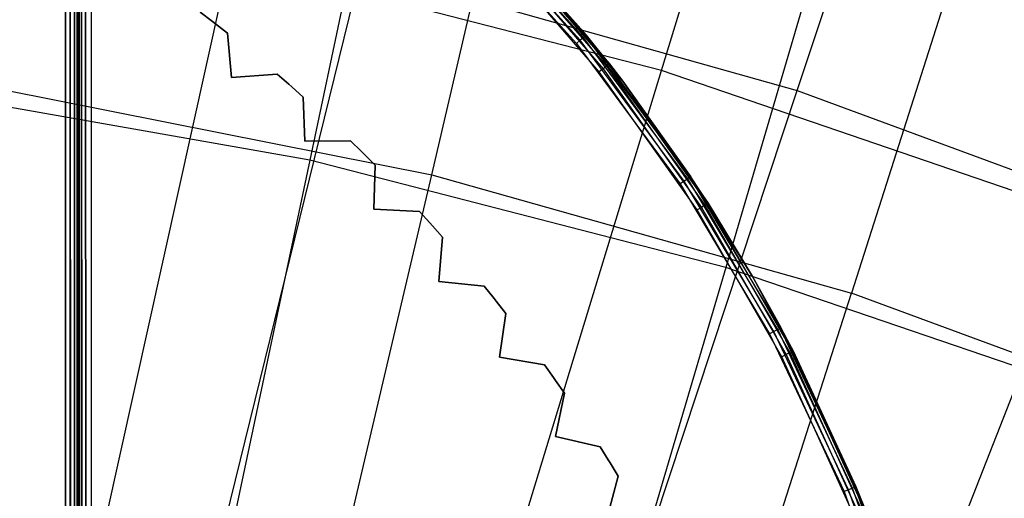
# Model space of a CAD drawing. Extents: x 0.05 to 6.09, y -3 to 3.03.
# Tile 100 of 124: x 3.36 to 3.66, y 1.57 to 1.71. Entities that reach past the tile are written whole.
import ezdxf

# ---------------------------------------------------------------- set-up
doc = ezdxf.new("R2010")
doc.units = 0
doc.header["$MEASUREMENT"] = 0
doc.layers.get('0').update_dxf_attribs({"color": 13, "linetype": 'CONTINUOUS'})

# ---------------------------------------------------------------- blocks, each defined once
blk = doc.blocks.new('PROFILE_SNOW_BALL_PLAFON_P')
at = {"color": 0}
for p, q in [((3.37562, -0.57605, 7.96267), (3.37562, 1.8359, 7.96267)), ((3.37562, -0.57605, 7.96267), (3.37562, 1.8359, 7.96267)), ((3.37704, -0.57657, 7.96237), (3.37562, 1.8359, 7.96267)), ((3.37704, -0.57657, 7.96237), (3.37562, 1.8359, 7.96267)), ((3.37704, -0.57657, 7.96237), (3.37713, 1.8359, 7.96237)), ((3.37704, -0.57657, 7.96237), (3.37713, 1.8359, 7.96237)), ((3.37823, -0.57702, 7.96152), (3.37713, 1.8359, 7.96237)), ((3.37823, -0.57702, 7.96152), (3.37713, 1.8359, 7.96237)), ((3.37823, -0.57702, 7.96152), (3.37841, 1.8359, 7.96152)), ((3.37823, -0.57702, 7.96152), (3.37841, 1.8359, 7.96152)), ((3.37926, -0.57605, 7.96024), (3.37841, 1.8359, 7.96152)), ((3.37926, -0.57605, 7.96024), (3.37841, 1.8359, 7.96152)), ((3.37926, -0.57605, 7.96024), (3.37926, 1.8359, 7.96024)), ((3.37926, -0.57605, 7.96024), (3.37926, 1.8359, 7.96024)), ((3.37956, 1.8359, 7.95874), (3.37956, -0.57605, 7.95874)), ((3.37956, 1.8359, 7.95874), (3.37956, -0.57605, 7.95874)), ((3.37956, -0.57605, 7.55519), (3.37956, 1.83589, 7.55512)), ((3.37956, -0.57605, 7.55519), (3.37956, 1.83589, 7.55512)), ((3.37986, 1.83555, 7.55367), (3.37956, -0.57605, 7.55519)), ((3.37986, 1.83555, 7.55367), (3.37956, -0.57605, 7.55519)), ((3.37986, 1.83555, 7.55367), (3.37974, -0.57585, 7.55401)), ((3.37986, 1.83555, 7.55367), (3.37974, -0.57585, 7.55401)), ((3.38025, -0.57528, 7.55297), (3.37986, 1.83555, 7.55367)), ((3.38025, -0.57528, 7.55297), (3.37986, 1.83555, 7.55367)), ((3.38025, -0.57528, 7.55297), (3.38054, 1.83479, 7.55259)), ((3.38025, -0.57528, 7.55297), (3.38054, 1.83479, 7.55259)), ((3.38105, -0.57438, 7.55211), (3.38054, 1.83479, 7.55259)), ((3.38105, -0.57438, 7.55211), (3.38054, 1.83479, 7.55259)), ((3.38214, -0.57312, 7.55149), (3.38054, 1.83479, 7.55259)), ((3.38214, -0.57312, 7.55149), (3.38054, 1.83479, 7.55259)), ((3.38214, -0.57312, 7.55149), (3.38179, 1.83337, 7.55164)), ((3.38214, -0.57312, 7.55149), (3.38179, 1.83337, 7.55164)), ((3.3835, -0.57156, 7.55126), (3.38179, 1.83337, 7.55164)), ((3.3835, -0.57156, 7.55126), (3.38179, 1.83337, 7.55164)), ((3.3835, 1.8314, 7.55126), (3.3835, -0.57156, 7.55126)), ((3.3835, 1.8314, 7.55126), (3.3835, -0.57156, 7.55126)), ((3.49621, 1.74436, 6.63931), (3.53198, 1.70468, 6.63931)), ((3.49621, 1.74436, 6.63931), (3.53198, 1.70468, 6.63931)), ((3.53315, 1.70563, 6.63961), (3.49728, 1.74543, 6.63961)), ((3.53315, 1.70563, 6.63961), (3.49728, 1.74543, 6.63961)), ((3.53414, 1.70644, 6.64046), (3.49818, 1.74633, 6.64046)), ((3.53414, 1.70644, 6.64046), (3.49818, 1.74633, 6.64046)), ((3.5348, 1.70698, 6.64174), (3.49879, 1.74693, 6.64174)), ((3.5348, 1.70698, 6.64174), (3.49879, 1.74693, 6.64174)), ((3.53503, 1.70717, 6.64325), (3.499, 1.74714, 6.64325)), ((3.53503, 1.70717, 6.64325), (3.499, 1.74714, 6.64325)), ((3.37926, 1.7422, 7.57637), (3.37926, 0.92238, 7.57637)), ((3.37926, 1.7422, 7.57637), (3.37926, 0.92238, 7.57637)), ((3.37926, 1.7422, 7.67808), (3.37926, 0.92238, 7.67808)), ((3.37926, 1.7422, 7.67808), (3.37926, 0.92238, 7.67808)), ((3.37956, 1.74371, 7.57486), (3.37956, 0.92087, 7.57486)), ((3.37956, 0.92087, 7.67959), (3.37956, 1.74371, 7.67959)), ((3.37956, 1.74371, 7.57486), (3.37956, 0.92087, 7.57486)), ((3.37956, 0.92087, 7.67959), (3.37956, 1.74371, 7.67959)), ((3.37562, 0.92481, 7.5788), (3.37562, 1.73977, 7.5788)), ((3.37562, 1.73977, 7.67565), (3.37562, 0.92481, 7.67565)), ((3.37562, 0.92481, 7.5788), (3.37562, 1.73977, 7.5788)), ((3.37562, 1.73977, 7.67565), (3.37562, 0.92481, 7.67565)), ((3.37713, 1.74007, 7.5785), (3.37713, 0.92451, 7.5785)), ((3.37713, 1.74007, 7.5785), (3.37713, 0.92451, 7.5785)), ((3.37713, 1.74007, 7.67595), (3.37713, 0.92451, 7.67595)), ((3.37713, 1.74007, 7.67595), (3.37713, 0.92451, 7.67595)), ((3.37841, 1.74093, 7.57765), (3.37841, 0.92366, 7.57765)), ((3.37841, 1.74093, 7.57765), (3.37841, 0.92366, 7.57765)), ((3.37841, 1.74093, 7.6768), (3.37841, 0.92366, 7.6768)), ((3.37841, 1.74093, 7.6768), (3.37841, 0.92366, 7.6768)), ((3.53895, 1.69596, 7.55126), (3.50509, 1.73521, 7.55126)), ((3.53895, 1.69596, 7.55126), (3.50509, 1.73521, 7.55126)), ((3.50619, 1.73625, 7.55096), (3.54014, 1.69689, 7.55096)), ((3.50619, 1.73625, 7.55096), (3.54014, 1.69689, 7.55096)), ((3.50711, 1.73713, 7.5501), (3.54114, 1.69768, 7.5501)), ((3.50711, 1.73713, 7.5501), (3.54114, 1.69768, 7.5501)), ((3.50773, 1.73772, 7.54882), (3.54182, 1.6982, 7.54882)), ((3.50773, 1.73772, 7.54882), (3.54182, 1.6982, 7.54882)), ((3.50795, 1.73792, 7.54732), (3.53503, 1.70717, 6.64325)), ((3.50795, 1.73792, 7.54732), (3.53503, 1.70717, 6.64325)), ((3.50795, 1.73792, 7.54732), (3.54205, 1.69839, 7.54732)), ((3.50795, 1.73792, 7.54732), (3.54205, 1.69839, 7.54732)), ((3.41689, 1.71426, 6.63931), (3.42063, 1.71139, 6.63931)), ((3.42063, 1.71139, 6.28498), (3.41689, 1.71426, 6.28498)), ((3.41689, 1.71426, 6.63931), (3.42063, 1.71139, 6.63931)), ((3.42063, 1.71139, 6.28498), (3.41689, 1.71426, 6.28498)), ((3.42063, 1.71139, 6.63931), (3.42063, 1.71139, 6.28498)), ((3.42153, 1.71069, 6.28498), (3.42063, 1.71139, 6.28498)), ((3.42063, 1.71139, 6.63931), (3.42063, 1.71139, 6.28498)), ((3.42063, 1.71139, 6.63931), (3.42153, 1.71069, 6.63931)), ((3.42063, 1.71139, 6.63931), (3.42153, 1.71069, 6.63931)), ((3.42153, 1.71069, 6.28498), (3.42063, 1.71139, 6.28498)), ((3.42153, 1.71069, 6.63931), (3.42153, 1.71069, 6.28498)), ((3.42153, 1.71069, 6.63931), (3.42153, 1.71069, 6.28498)), ((3.42153, 1.71069, 6.63931), (3.42525, 1.70777, 6.63931)), ((3.42525, 1.70777, 6.28498), (3.42153, 1.71069, 6.28498)), ((3.42153, 1.71069, 6.63931), (3.42525, 1.70777, 6.63931)), ((3.42525, 1.70777, 6.28498), (3.42153, 1.71069, 6.28498)), ((3.42525, 1.70777, 6.28498), (3.42525, 1.70777, 6.63931)), ((3.42525, 1.70777, 6.63931), (3.42649, 1.69428, 6.63931)), ((3.42649, 1.69428, 6.28498), (3.42525, 1.70777, 6.28498)), ((3.42525, 1.70777, 6.28498), (3.42525, 1.70777, 6.63931)), ((3.42525, 1.70777, 6.63931), (3.42649, 1.69428, 6.63931)), ((3.42649, 1.69428, 6.28498), (3.42525, 1.70777, 6.28498)), ((3.53315, 1.70563, 6.63961), (3.53198, 1.70468, 6.63931)), ((3.53315, 1.70563, 6.63961), (3.53198, 1.70468, 6.63931)), ((3.53414, 1.70644, 6.64046), (3.53315, 1.70563, 6.63961)), ((3.53414, 1.70644, 6.64046), (3.53315, 1.70563, 6.63961)), ((3.56496, 1.66253, 6.63961), (3.53315, 1.70563, 6.63961)), ((3.56496, 1.66253, 6.63961), (3.53315, 1.70563, 6.63961)), ((3.5348, 1.70698, 6.64174), (3.53414, 1.70644, 6.64046)), ((3.5348, 1.70698, 6.64174), (3.53414, 1.70644, 6.64046)), ((3.56603, 1.66323, 6.64046), (3.53414, 1.70644, 6.64046)), ((3.56603, 1.66323, 6.64046), (3.53414, 1.70644, 6.64046)), ((3.53503, 1.70717, 6.64325), (3.5348, 1.70698, 6.64174)), ((3.53503, 1.70717, 6.64325), (3.5348, 1.70698, 6.64174)), ((3.54615, 1.69309, 6.64325), (3.5348, 1.70698, 6.64174)), ((3.54615, 1.69309, 6.64325), (3.5348, 1.70698, 6.64174)), ((3.56674, 1.66371, 6.64174), (3.5348, 1.70698, 6.64174)), ((3.56674, 1.66371, 6.64174), (3.5348, 1.70698, 6.64174)), ((3.54205, 1.69839, 7.54732), (3.53503, 1.70717, 6.64325)), ((3.54205, 1.69839, 7.54732), (3.53503, 1.70717, 6.64325)), ((3.54615, 1.69309, 6.64325), (3.53503, 1.70717, 6.64325)), ((3.54615, 1.69309, 6.64325), (3.53503, 1.70717, 6.64325)), ((3.53198, 1.70468, 6.63931), (3.56371, 1.66169, 6.63931)), ((3.53198, 1.70468, 6.63931), (3.56371, 1.66169, 6.63931)), ((3.54014, 1.69689, 7.55096), (3.53895, 1.69596, 7.55126)), ((3.54014, 1.69689, 7.55096), (3.53895, 1.69596, 7.55126)), ((3.54114, 1.69768, 7.5501), (3.54014, 1.69689, 7.55096)), ((3.54114, 1.69768, 7.5501), (3.54014, 1.69689, 7.55096)), ((3.54014, 1.69689, 7.55096), (3.57021, 1.65449, 7.55096)), ((3.54014, 1.69689, 7.55096), (3.57021, 1.65449, 7.55096)), ((3.54182, 1.6982, 7.54882), (3.54114, 1.69768, 7.5501)), ((3.54182, 1.6982, 7.54882), (3.54114, 1.69768, 7.5501)), ((3.54114, 1.69768, 7.5501), (3.57128, 1.65518, 7.5501)), ((3.54114, 1.69768, 7.5501), (3.57128, 1.65518, 7.5501)), ((3.54205, 1.69839, 7.54732), (3.54182, 1.6982, 7.54882)), ((3.54615, 1.69309, 7.54732), (3.54182, 1.6982, 7.54882)), ((3.54182, 1.6982, 7.54882), (3.572, 1.65564, 7.54882)), ((3.54182, 1.6982, 7.54882), (3.572, 1.65564, 7.54882)), ((3.54205, 1.69839, 7.54732), (3.54615, 1.69309, 6.64325)), ((3.54205, 1.69839, 7.54732), (3.54615, 1.69309, 6.64325)), ((3.54205, 1.69839, 7.54732), (3.54615, 1.69309, 7.54732)), ((3.42649, 1.69428, 6.63931), (3.44044, 1.69524, 6.63931)), ((3.44044, 1.69524, 6.28498), (3.42649, 1.69428, 6.28498)), ((3.42649, 1.69428, 6.63931), (3.44044, 1.69524, 6.63931)), ((3.44044, 1.69524, 6.28498), (3.42649, 1.69428, 6.28498)), ((3.42649, 1.69428, 6.28498), (3.42649, 1.69428, 6.63931)), ((3.42649, 1.69428, 6.28498), (3.42649, 1.69428, 6.63931)), ((3.44044, 1.69524, 6.28498), (3.44044, 1.69524, 6.63931)), ((3.44044, 1.69524, 6.63931), (3.44401, 1.69215, 6.63931)), ((3.44401, 1.69215, 6.28498), (3.44044, 1.69524, 6.28498)), ((3.44044, 1.69524, 6.28498), (3.44044, 1.69524, 6.63931)), ((3.44044, 1.69524, 6.63931), (3.44401, 1.69215, 6.63931)), ((3.44401, 1.69215, 6.28498), (3.44044, 1.69524, 6.28498)), ((3.56894, 1.65368, 7.55126), (3.53895, 1.69596, 7.55126)), ((3.56894, 1.65368, 7.55126), (3.53895, 1.69596, 7.55126)), ((3.54615, 1.69309, 7.54732), (3.54615, 1.69309, 6.64325)), ((3.54615, 1.69309, 7.54732), (3.54615, 1.69309, 6.64325)), ((3.54615, 1.69309, 7.54732), (3.56699, 1.66387, 6.64325)), ((3.56699, 1.66387, 6.64325), (3.54615, 1.69309, 6.64325)), ((3.54615, 1.69309, 7.54732), (3.56699, 1.66387, 6.64325)), ((3.54615, 1.69309, 7.54732), (3.57225, 1.6558, 7.54732)), ((3.572, 1.65564, 7.54882), (3.54615, 1.69309, 7.54732)), ((3.54615, 1.69309, 7.54732), (3.57225, 1.6558, 7.54732)), ((3.572, 1.65564, 7.54882), (3.54615, 1.69309, 7.54732)), ((3.54615, 1.69309, 6.64325), (3.56674, 1.66371, 6.64174)), ((3.54615, 1.69309, 6.64325), (3.56674, 1.66371, 6.64174)), ((3.56699, 1.66387, 6.64325), (3.54615, 1.69309, 6.64325)), ((3.44401, 1.69215, 6.63931), (3.44401, 1.69215, 6.28498)), ((3.44486, 1.69141, 6.28498), (3.44401, 1.69215, 6.28498)), ((3.44401, 1.69215, 6.63931), (3.44401, 1.69215, 6.28498)), ((3.44401, 1.69215, 6.63931), (3.44486, 1.69141, 6.63931)), ((3.44401, 1.69215, 6.63931), (3.44486, 1.69141, 6.63931)), ((3.44486, 1.69141, 6.28498), (3.44401, 1.69215, 6.28498)), ((3.44486, 1.69141, 6.63931), (3.44486, 1.69141, 6.28498)), ((3.44486, 1.69141, 6.63931), (3.44486, 1.69141, 6.28498)), ((3.44486, 1.69141, 6.63931), (3.4484, 1.68827, 6.63931)), ((3.4484, 1.68827, 6.28498), (3.44486, 1.69141, 6.28498)), ((3.44486, 1.69141, 6.63931), (3.4484, 1.68827, 6.63931)), ((3.4484, 1.68827, 6.28498), (3.44486, 1.69141, 6.28498)), ((3.4484, 1.68827, 6.28498), (3.4484, 1.68827, 6.63931)), ((3.4484, 1.68827, 6.63931), (3.44885, 1.67473, 6.63931)), ((3.44885, 1.67473, 6.28498), (3.4484, 1.68827, 6.28498)), ((3.4484, 1.68827, 6.28498), (3.4484, 1.68827, 6.63931)), ((3.4484, 1.68827, 6.63931), (3.44885, 1.67473, 6.63931)), ((3.44885, 1.67473, 6.28498), (3.4484, 1.68827, 6.28498)), ((3.44885, 1.67473, 6.63931), (3.46283, 1.67486, 6.63931)), ((3.46283, 1.67486, 6.28498), (3.44885, 1.67473, 6.28498)), ((3.44885, 1.67473, 6.63931), (3.46283, 1.67486, 6.63931)), ((3.46283, 1.67486, 6.28498), (3.44885, 1.67473, 6.28498)), ((3.44885, 1.67473, 6.28498), (3.44885, 1.67473, 6.63931)), ((3.44885, 1.67473, 6.28498), (3.44885, 1.67473, 6.63931)), ((3.46283, 1.67486, 6.28498), (3.46283, 1.67486, 6.63931)), ((3.46283, 1.67486, 6.63931), (3.46621, 1.67156, 6.63931)), ((3.46621, 1.67156, 6.28498), (3.46283, 1.67486, 6.28498)), ((3.46283, 1.67486, 6.28498), (3.46283, 1.67486, 6.63931)), ((3.46283, 1.67486, 6.63931), (3.46621, 1.67156, 6.63931)), ((3.46621, 1.67156, 6.28498), (3.46283, 1.67486, 6.28498)), ((3.46621, 1.67156, 6.63931), (3.46621, 1.67156, 6.28498)), ((3.46702, 1.67077, 6.28498), (3.46621, 1.67156, 6.28498)), ((3.46621, 1.67156, 6.63931), (3.46621, 1.67156, 6.28498)), ((3.46621, 1.67156, 6.63931), (3.46702, 1.67077, 6.63931)), ((3.46621, 1.67156, 6.63931), (3.46702, 1.67077, 6.63931)), ((3.46702, 1.67077, 6.28498), (3.46621, 1.67156, 6.28498)), ((3.46702, 1.67077, 6.63931), (3.46702, 1.67077, 6.28498)), ((3.46702, 1.67077, 6.63931), (3.46702, 1.67077, 6.28498)), ((3.46702, 1.67077, 6.63931), (3.47036, 1.66743, 6.63931)), ((3.47036, 1.66743, 6.28498), (3.46702, 1.67077, 6.28498)), ((3.46702, 1.67077, 6.63931), (3.47036, 1.66743, 6.63931)), ((3.47036, 1.66743, 6.28498), (3.46702, 1.67077, 6.28498)), ((3.47036, 1.66743, 6.63931), (3.47001, 1.65388, 6.63931)), ((3.47001, 1.65388, 6.28498), (3.47036, 1.66743, 6.28498)), ((3.47036, 1.66743, 6.63931), (3.47001, 1.65388, 6.63931)), ((3.47001, 1.65388, 6.28498), (3.47036, 1.66743, 6.28498)), ((3.47036, 1.66743, 6.28498), (3.47036, 1.66743, 6.63931)), ((3.47036, 1.66743, 6.28498), (3.47036, 1.66743, 6.63931)), ((3.56603, 1.66323, 6.64046), (3.56496, 1.66253, 6.63961)), ((3.56603, 1.66323, 6.64046), (3.56496, 1.66253, 6.63961)), ((3.56674, 1.66371, 6.64174), (3.56603, 1.66323, 6.64046)), ((3.56674, 1.66371, 6.64174), (3.56603, 1.66323, 6.64046)), ((3.59355, 1.61712, 6.64046), (3.56603, 1.66323, 6.64046)), ((3.59355, 1.61712, 6.64046), (3.56603, 1.66323, 6.64046)), ((3.56699, 1.66387, 6.64325), (3.56674, 1.66371, 6.64174)), ((3.56699, 1.66387, 6.64325), (3.56674, 1.66371, 6.64174)), ((3.5943, 1.61752, 6.64174), (3.56674, 1.66371, 6.64174)), ((3.56674, 1.66371, 6.64174), (3.58588, 1.63336, 6.64325)), ((3.56674, 1.66371, 6.64174), (3.58588, 1.63336, 6.64325)), ((3.5943, 1.61752, 6.64174), (3.56674, 1.66371, 6.64174)), ((3.57225, 1.6558, 7.54732), (3.56699, 1.66387, 6.64325)), ((3.57225, 1.6558, 7.54732), (3.56699, 1.66387, 6.64325)), ((3.58588, 1.63336, 6.64325), (3.56699, 1.66387, 6.64325)), ((3.58588, 1.63336, 6.64325), (3.56699, 1.66387, 6.64325)), ((3.56496, 1.66253, 6.63961), (3.56371, 1.66169, 6.63931)), ((3.56496, 1.66253, 6.63961), (3.56371, 1.66169, 6.63931)), ((3.56371, 1.66169, 6.63931), (3.59109, 1.61581, 6.63931)), ((3.56371, 1.66169, 6.63931), (3.59109, 1.61581, 6.63931)), ((3.59242, 1.61652, 6.63961), (3.56496, 1.66253, 6.63961)), ((3.59242, 1.61652, 6.63961), (3.56496, 1.66253, 6.63961)), ((3.47001, 1.65388, 6.28498), (3.47001, 1.65388, 6.63931)), ((3.47001, 1.65388, 6.63931), (3.48397, 1.65319, 6.63931)), ((3.48397, 1.65319, 6.28498), (3.47001, 1.65388, 6.28498)), ((3.47001, 1.65388, 6.28498), (3.47001, 1.65388, 6.63931)), ((3.47001, 1.65388, 6.63931), (3.48397, 1.65319, 6.63931)), ((3.48397, 1.65319, 6.28498), (3.47001, 1.65388, 6.28498)), ((3.57021, 1.65449, 7.55096), (3.56894, 1.65368, 7.55126)), ((3.57021, 1.65449, 7.55096), (3.56894, 1.65368, 7.55126)), ((3.57128, 1.65518, 7.5501), (3.57021, 1.65449, 7.55096)), ((3.57128, 1.65518, 7.5501), (3.57021, 1.65449, 7.55096)), ((3.57021, 1.65449, 7.55096), (3.59612, 1.60943, 7.55096)), ((3.57021, 1.65449, 7.55096), (3.59612, 1.60943, 7.55096)), ((3.572, 1.65564, 7.54882), (3.57128, 1.65518, 7.5501)), ((3.572, 1.65564, 7.54882), (3.57128, 1.65518, 7.5501)), ((3.57128, 1.65518, 7.5501), (3.59726, 1.61002, 7.5501)), ((3.57128, 1.65518, 7.5501), (3.59726, 1.61002, 7.5501)), ((3.57225, 1.6558, 7.54732), (3.572, 1.65564, 7.54882)), ((3.57225, 1.6558, 7.54732), (3.572, 1.65564, 7.54882)), ((3.58588, 1.63336, 7.54732), (3.572, 1.65564, 7.54882)), ((3.572, 1.65564, 7.54882), (3.59802, 1.61041, 7.54882)), ((3.58588, 1.63336, 7.54732), (3.572, 1.65564, 7.54882)), ((3.572, 1.65564, 7.54882), (3.59802, 1.61041, 7.54882)), ((3.57225, 1.6558, 7.54732), (3.58588, 1.63336, 6.64325)), ((3.57225, 1.6558, 7.54732), (3.58588, 1.63336, 6.64325)), ((3.57225, 1.6558, 7.54732), (3.58588, 1.63336, 7.54732)), ((3.57225, 1.6558, 7.54732), (3.58588, 1.63336, 7.54732)), ((3.48397, 1.65319, 6.28498), (3.48397, 1.65319, 6.63931)), ((3.48397, 1.65319, 6.63931), (3.48715, 1.6497, 6.63931)), ((3.48715, 1.6497, 6.28498), (3.48397, 1.65319, 6.28498)), ((3.48397, 1.65319, 6.28498), (3.48397, 1.65319, 6.63931)), ((3.48397, 1.65319, 6.63931), (3.48715, 1.6497, 6.63931)), ((3.48715, 1.6497, 6.28498), (3.48397, 1.65319, 6.28498)), ((3.59478, 1.60874, 7.55126), (3.56894, 1.65368, 7.55126)), ((3.59478, 1.60874, 7.55126), (3.56894, 1.65368, 7.55126)), ((3.48715, 1.6497, 6.63931), (3.48715, 1.6497, 6.28498)), ((3.48791, 1.64886, 6.28498), (3.48715, 1.6497, 6.28498)), ((3.48715, 1.6497, 6.63931), (3.48715, 1.6497, 6.28498)), ((3.48715, 1.6497, 6.63931), (3.48791, 1.64886, 6.63931)), ((3.48715, 1.6497, 6.63931), (3.48791, 1.64886, 6.63931)), ((3.48791, 1.64886, 6.28498), (3.48715, 1.6497, 6.28498)), ((3.48791, 1.64886, 6.63931), (3.48791, 1.64886, 6.28498)), ((3.48791, 1.64886, 6.63931), (3.48791, 1.64886, 6.28498)), ((3.48791, 1.64886, 6.63931), (3.49105, 1.64532, 6.63931)), ((3.49105, 1.64532, 6.28498), (3.48791, 1.64886, 6.28498)), ((3.48791, 1.64886, 6.63931), (3.49105, 1.64532, 6.63931)), ((3.49105, 1.64532, 6.28498), (3.48791, 1.64886, 6.28498)), ((3.49105, 1.64532, 6.63931), (3.48989, 1.63182, 6.63931)), ((3.48989, 1.63182, 6.28498), (3.49105, 1.64532, 6.28498)), ((3.49105, 1.64532, 6.63931), (3.48989, 1.63182, 6.63931)), ((3.48989, 1.63182, 6.28498), (3.49105, 1.64532, 6.28498)), ((3.49105, 1.64532, 6.28498), (3.49105, 1.64532, 6.63931)), ((3.49105, 1.64532, 6.28498), (3.49105, 1.64532, 6.63931)), ((3.58588, 1.63336, 7.54732), (3.58588, 1.63336, 6.64325)), ((3.58588, 1.63336, 7.54732), (3.58588, 1.63336, 6.64325)), ((3.58588, 1.63336, 7.54732), (3.59456, 1.61766, 6.64325)), ((3.59456, 1.61766, 6.64325), (3.58588, 1.63336, 6.64325)), ((3.58588, 1.63336, 7.54732), (3.59456, 1.61766, 6.64325)), ((3.58588, 1.63336, 7.54732), (3.59828, 1.61054, 7.54732)), ((3.58588, 1.63336, 7.54732), (3.59828, 1.61054, 7.54732)), ((3.58588, 1.63336, 7.54732), (3.59802, 1.61041, 7.54882)), ((3.58588, 1.63336, 7.54732), (3.59802, 1.61041, 7.54882)), ((3.58588, 1.63336, 6.64325), (3.5943, 1.61752, 6.64174)), ((3.59456, 1.61766, 6.64325), (3.58588, 1.63336, 6.64325)), ((3.58588, 1.63336, 6.64325), (3.5943, 1.61752, 6.64174)), ((3.48989, 1.63182, 6.28498), (3.48989, 1.63182, 6.63931)), ((3.48989, 1.63182, 6.63931), (3.50379, 1.63031, 6.63931)), ((3.50379, 1.63031, 6.28498), (3.48989, 1.63182, 6.28498)), ((3.48989, 1.63182, 6.28498), (3.48989, 1.63182, 6.63931)), ((3.48989, 1.63182, 6.63931), (3.50379, 1.63031, 6.63931)), ((3.50379, 1.63031, 6.28498), (3.48989, 1.63182, 6.28498)), ((3.50379, 1.63031, 6.28498), (3.50379, 1.63031, 6.63931)), ((3.50379, 1.63031, 6.63931), (3.50676, 1.62663, 6.63931)), ((3.50676, 1.62663, 6.28498), (3.50379, 1.63031, 6.28498)), ((3.50379, 1.63031, 6.28498), (3.50379, 1.63031, 6.63931)), ((3.50379, 1.63031, 6.63931), (3.50676, 1.62663, 6.63931)), ((3.50676, 1.62663, 6.28498), (3.50379, 1.63031, 6.28498)), ((3.50676, 1.62663, 6.63931), (3.50676, 1.62663, 6.28498)), ((3.50746, 1.62575, 6.28498), (3.50676, 1.62663, 6.28498)), ((3.50676, 1.62663, 6.63931), (3.50676, 1.62663, 6.28498)), ((3.50676, 1.62663, 6.63931), (3.50746, 1.62575, 6.63931)), ((3.50676, 1.62663, 6.63931), (3.50746, 1.62575, 6.63931)), ((3.50746, 1.62575, 6.28498), (3.50676, 1.62663, 6.28498)), ((3.50746, 1.62575, 6.63931), (3.50746, 1.62575, 6.28498)), ((3.50746, 1.62575, 6.63931), (3.50746, 1.62575, 6.28498)), ((3.50746, 1.62575, 6.63931), (3.51039, 1.62203, 6.63931)), ((3.51039, 1.62203, 6.28498), (3.50746, 1.62575, 6.28498)), ((3.50746, 1.62575, 6.63931), (3.51039, 1.62203, 6.63931)), ((3.51039, 1.62203, 6.28498), (3.50746, 1.62575, 6.28498)), ((3.51039, 1.62203, 6.63931), (3.50844, 1.60862, 6.63931)), ((3.50844, 1.60862, 6.28498), (3.51039, 1.62203, 6.28498)), ((3.51039, 1.62203, 6.63931), (3.50844, 1.60862, 6.63931)), ((3.50844, 1.60862, 6.28498), (3.51039, 1.62203, 6.28498)), ((3.51039, 1.62203, 6.28498), (3.51039, 1.62203, 6.63931)), ((3.51039, 1.62203, 6.28498), (3.51039, 1.62203, 6.63931)), ((3.59242, 1.61652, 6.63961), (3.59109, 1.61581, 6.63931)), ((3.59242, 1.61652, 6.63961), (3.59109, 1.61581, 6.63931)), ((3.59109, 1.61581, 6.63931), (3.61385, 1.56747, 6.63931)), ((3.59109, 1.61581, 6.63931), (3.61385, 1.56747, 6.63931)), ((3.59355, 1.61712, 6.64046), (3.59242, 1.61652, 6.63961)), ((3.59355, 1.61712, 6.64046), (3.59242, 1.61652, 6.63961)), ((3.61525, 1.56805, 6.63961), (3.59242, 1.61652, 6.63961)), ((3.61525, 1.56805, 6.63961), (3.59242, 1.61652, 6.63961)), ((3.5943, 1.61752, 6.64174), (3.59355, 1.61712, 6.64046)), ((3.5943, 1.61752, 6.64174), (3.59355, 1.61712, 6.64046)), ((3.61643, 1.56854, 6.64046), (3.59355, 1.61712, 6.64046)), ((3.61643, 1.56854, 6.64046), (3.59355, 1.61712, 6.64046)), ((3.59456, 1.61766, 6.64325), (3.5943, 1.61752, 6.64174)), ((3.59456, 1.61766, 6.64325), (3.5943, 1.61752, 6.64174)), ((3.61722, 1.56886, 6.64174), (3.5943, 1.61752, 6.64174)), ((3.61722, 1.56886, 6.64174), (3.5943, 1.61752, 6.64174)), ((3.59828, 1.61054, 7.54732), (3.59456, 1.61766, 6.64325)), ((3.59828, 1.61054, 7.54732), (3.59456, 1.61766, 6.64325)), ((3.61749, 1.56898, 6.64325), (3.59456, 1.61766, 6.64325)), ((3.61749, 1.56898, 6.64325), (3.59456, 1.61766, 6.64325)), ((3.59612, 1.60943, 7.55096), (3.59478, 1.60874, 7.55126)), ((3.59612, 1.60943, 7.55096), (3.59478, 1.60874, 7.55126)), ((3.61625, 1.56156, 7.55126), (3.59478, 1.60874, 7.55126)), ((3.61625, 1.56156, 7.55126), (3.59478, 1.60874, 7.55126)), ((3.59726, 1.61002, 7.5501), (3.59612, 1.60943, 7.55096)), ((3.59726, 1.61002, 7.5501), (3.59612, 1.60943, 7.55096)), ((3.59612, 1.60943, 7.55096), (3.61765, 1.56212, 7.55096)), ((3.59612, 1.60943, 7.55096), (3.61765, 1.56212, 7.55096)), ((3.59802, 1.61041, 7.54882), (3.59726, 1.61002, 7.5501)), ((3.59802, 1.61041, 7.54882), (3.59726, 1.61002, 7.5501)), ((3.59726, 1.61002, 7.5501), (3.61884, 1.5626, 7.5501)), ((3.59726, 1.61002, 7.5501), (3.61884, 1.5626, 7.5501)), ((3.59828, 1.61054, 7.54732), (3.59802, 1.61041, 7.54882)), ((3.59828, 1.61054, 7.54732), (3.59802, 1.61041, 7.54882)), ((3.61749, 1.56898, 7.54732), (3.59802, 1.61041, 7.54882)), ((3.59802, 1.61041, 7.54882), (3.61963, 1.56291, 7.54882)), ((3.61749, 1.56898, 7.54732), (3.59802, 1.61041, 7.54882)), ((3.59802, 1.61041, 7.54882), (3.61963, 1.56291, 7.54882)), ((3.59828, 1.61054, 7.54732), (3.61749, 1.56898, 6.64325)), ((3.59828, 1.61054, 7.54732), (3.61749, 1.56898, 6.64325)), ((3.59828, 1.61054, 7.54732), (3.61749, 1.56898, 7.54732)), ((3.59828, 1.61054, 7.54732), (3.61749, 1.56898, 7.54732)), ((3.50844, 1.60862, 6.28498), (3.50844, 1.60862, 6.63931)), ((3.50844, 1.60862, 6.63931), (3.52222, 1.60629, 6.63931)), ((3.52222, 1.60629, 6.28498), (3.50844, 1.60862, 6.28498)), ((3.50844, 1.60862, 6.28498), (3.50844, 1.60862, 6.63931)), ((3.50844, 1.60862, 6.63931), (3.52222, 1.60629, 6.63931)), ((3.52222, 1.60629, 6.28498), (3.50844, 1.60862, 6.28498)), ((3.52222, 1.60629, 6.28498), (3.52222, 1.60629, 6.63931)), ((3.52222, 1.60629, 6.63931), (3.52497, 1.60244, 6.63931)), ((3.52497, 1.60244, 6.28498), (3.52222, 1.60629, 6.28498)), ((3.52222, 1.60629, 6.28498), (3.52222, 1.60629, 6.63931)), ((3.52222, 1.60629, 6.63931), (3.52497, 1.60244, 6.63931)), ((3.52497, 1.60244, 6.28498), (3.52222, 1.60629, 6.28498)), ((3.52497, 1.60244, 6.63931), (3.52497, 1.60244, 6.28498)), ((3.52562, 1.60152, 6.28498), (3.52497, 1.60244, 6.28498)), ((3.52497, 1.60244, 6.63931), (3.52497, 1.60244, 6.28498)), ((3.52497, 1.60244, 6.63931), (3.52562, 1.60152, 6.63931)), ((3.52497, 1.60244, 6.63931), (3.52562, 1.60152, 6.63931)), ((3.52562, 1.60152, 6.28498), (3.52497, 1.60244, 6.28498)), ((3.52562, 1.60152, 6.63931), (3.52562, 1.60152, 6.28498)), ((3.52562, 1.60152, 6.63931), (3.52562, 1.60152, 6.28498)), ((3.52562, 1.60152, 6.63931), (3.52832, 1.59764, 6.63931)), ((3.52832, 1.59764, 6.28498), (3.52562, 1.60152, 6.28498)), ((3.52562, 1.60152, 6.63931), (3.52832, 1.59764, 6.63931)), ((3.52832, 1.59764, 6.28498), (3.52562, 1.60152, 6.28498)), ((3.52832, 1.59764, 6.63931), (3.52557, 1.58437, 6.63931)), ((3.52557, 1.58437, 6.28498), (3.52832, 1.59764, 6.28498)), ((3.52832, 1.59764, 6.63931), (3.52557, 1.58437, 6.63931)), ((3.52557, 1.58437, 6.28498), (3.52832, 1.59764, 6.28498)), ((3.52832, 1.59764, 6.28498), (3.52832, 1.59764, 6.63931)), ((3.52832, 1.59764, 6.28498), (3.52832, 1.59764, 6.63931)), ((3.52557, 1.58437, 6.28498), (3.52557, 1.58437, 6.63931)), ((3.52557, 1.58437, 6.63931), (3.53919, 1.58122, 6.63931)), ((3.53919, 1.58122, 6.28498), (3.52557, 1.58437, 6.28498)), ((3.52557, 1.58437, 6.28498), (3.52557, 1.58437, 6.63931)), ((3.52557, 1.58437, 6.63931), (3.53919, 1.58122, 6.63931)), ((3.53919, 1.58122, 6.28498), (3.52557, 1.58437, 6.28498)), ((3.53919, 1.58122, 6.28498), (3.53919, 1.58122, 6.63931)), ((3.53919, 1.58122, 6.63931), (3.54171, 1.57722, 6.63931)), ((3.54171, 1.57722, 6.28498), (3.53919, 1.58122, 6.28498)), ((3.53919, 1.58122, 6.28498), (3.53919, 1.58122, 6.63931)), ((3.53919, 1.58122, 6.63931), (3.54171, 1.57722, 6.63931)), ((3.54171, 1.57722, 6.28498), (3.53919, 1.58122, 6.28498)), ((3.54171, 1.57722, 6.63931), (3.54171, 1.57722, 6.28498)), ((3.5423, 1.57626, 6.28498), (3.54171, 1.57722, 6.28498)), ((3.54171, 1.57722, 6.63931), (3.54171, 1.57722, 6.28498)), ((3.54171, 1.57722, 6.63931), (3.5423, 1.57626, 6.63931)), ((3.54171, 1.57722, 6.63931), (3.5423, 1.57626, 6.63931)), ((3.5423, 1.57626, 6.28498), (3.54171, 1.57722, 6.28498)), ((3.5423, 1.57626, 6.63931), (3.5423, 1.57626, 6.28498)), ((3.5423, 1.57626, 6.63931), (3.5423, 1.57626, 6.28498)), ((3.5423, 1.57626, 6.63931), (3.54477, 1.57222, 6.63931)), ((3.54477, 1.57222, 6.28498), (3.5423, 1.57626, 6.28498)), ((3.5423, 1.57626, 6.63931), (3.54477, 1.57222, 6.63931)), ((3.54477, 1.57222, 6.28498), (3.5423, 1.57626, 6.28498)), ((3.54477, 1.57222, 6.63931), (3.54124, 1.55914, 6.63931)), ((3.54124, 1.55914, 6.28498), (3.54477, 1.57222, 6.28498)), ((3.54477, 1.57222, 6.63931), (3.54124, 1.55914, 6.63931)), ((3.54124, 1.55914, 6.28498), (3.54477, 1.57222, 6.28498)), ((3.54477, 1.57222, 6.28498), (3.54477, 1.57222, 6.63931)), ((3.54477, 1.57222, 6.28498), (3.54477, 1.57222, 6.63931)), ((3.61525, 1.56805, 6.63961), (3.61385, 1.56747, 6.63931)), ((3.61525, 1.56805, 6.63961), (3.61385, 1.56747, 6.63931)), ((3.61385, 1.56747, 6.63931), (3.63179, 1.51715, 6.63931)), ((3.61385, 1.56747, 6.63931), (3.63179, 1.51715, 6.63931)), ((3.61643, 1.56854, 6.64046), (3.61525, 1.56805, 6.63961)), ((3.61643, 1.56854, 6.64046), (3.61525, 1.56805, 6.63961)), ((3.63323, 1.51758, 6.63961), (3.61525, 1.56805, 6.63961)), ((3.63323, 1.51758, 6.63961), (3.61525, 1.56805, 6.63961)), ((3.61722, 1.56886, 6.64174), (3.61643, 1.56854, 6.64046)), ((3.61722, 1.56886, 6.64174), (3.61643, 1.56854, 6.64046)), ((3.63446, 1.51795, 6.64046), (3.61643, 1.56854, 6.64046)), ((3.63446, 1.51795, 6.64046), (3.61643, 1.56854, 6.64046)), ((3.61749, 1.56898, 6.64325), (3.61722, 1.56886, 6.64174)), ((3.61749, 1.56898, 6.64325), (3.61722, 1.56886, 6.64174)), ((3.63527, 1.5182, 6.64174), (3.61722, 1.56886, 6.64174)), ((3.63527, 1.5182, 6.64174), (3.61722, 1.56886, 6.64174)), ((3.63556, 1.51828, 6.64325), (3.61749, 1.56898, 6.64325)), ((3.61749, 1.56898, 6.64325), (3.61991, 1.56302, 7.54732)), ((3.61749, 1.56898, 7.54732), (3.61749, 1.56898, 6.64325)), ((3.61749, 1.56898, 7.54732), (3.61749, 1.56898, 6.64325)), ((3.61749, 1.56898, 7.54732), (3.61991, 1.56302, 7.54732)), ((3.61749, 1.56898, 6.64325), (3.61991, 1.56302, 7.54732)), ((3.61749, 1.56898, 7.54732), (3.61963, 1.56291, 7.54882)), ((3.63556, 1.51828, 6.64325), (3.61749, 1.56898, 6.64325))]:
    blk.add_line(p, q, dxfattribs=at)
blk = doc.blocks.new('GRUPUJ_1')
at = {"color": 0}
for p, q in [((3.50346, 4.70098, 0.62289), (3.55734, 4.87725, 0.77153)), ((3.50346, 4.70098, 0.62289), (3.55734, 4.87725, 0.77153)), ((3.54496, 4.69482, 0.68901), (3.60253, 4.86849, 0.84256)), ((3.54496, 4.69482, 0.68901), (3.60253, 4.86849, 0.84256)), ((3.4345, 4.85688, 5.56551), (3.39585, 4.67351, 5.71024)), ((3.4345, 4.85688, 5.56551), (3.39585, 4.67351, 5.71024)), ((3.43318, 4.66907, 5.64543), (3.47563, 4.85051, 5.49599)), ((3.43318, 4.66907, 5.64543), (3.47563, 4.85051, 5.49599)), ((3.57588, 4.82046, 5.56446), (3.52314, 4.64072, 5.7093)), ((3.57588, 4.82046, 5.56446), (3.52314, 4.64072, 5.7093)), ((3.61813, 4.81032, 5.49494), (3.56158, 4.63285, 5.64448)), ((3.61813, 4.81032, 5.49494), (3.56158, 4.63285, 5.64448)), ((3.32924, 4.54473, 0.48938), (3.37145, 4.73499, 0.62387)), ((3.32924, 4.54473, 0.48938), (3.37145, 4.73499, 0.62387)), ((3.50346, 4.70098, 0.62289), (3.37145, 4.73499, 0.62387)), ((3.50346, 4.70098, 0.62289), (3.37145, 4.73499, 0.62387)), ((3.36534, 4.54389, 0.55083), (3.41164, 4.73242, 0.69)), ((3.36534, 4.54389, 0.55083), (3.41164, 4.73242, 0.69)), ((3.41164, 4.73242, 0.69), (3.54496, 4.69482, 0.68901)), ((3.41164, 4.73242, 0.69), (3.54496, 4.69482, 0.68901)), ((3.44663, 4.51449, 0.48851), (3.50346, 4.70098, 0.62289)), ((3.44663, 4.51449, 0.48851), (3.50346, 4.70098, 0.62289)), ((3.63245, 4.65685, 0.62193), (3.50346, 4.70098, 0.62289)), ((3.63245, 4.65685, 0.62193), (3.50346, 4.70098, 0.62289)), ((3.39585, 4.67351, 5.71024), (3.26641, 4.69633, 5.7112)), ((3.39585, 4.67351, 5.71024), (3.26641, 4.69633, 5.7112)), ((3.30233, 4.69509, 5.64641), (3.43318, 4.66907, 5.64543)), ((3.30233, 4.69509, 5.64641), (3.43318, 4.66907, 5.64543)), ((3.48401, 4.51042, 0.54995), (3.54496, 4.69482, 0.68901)), ((3.48401, 4.51042, 0.54995), (3.54496, 4.69482, 0.68901)), ((3.54496, 4.69482, 0.68901), (3.67492, 4.64687, 0.68804)), ((3.54496, 4.69482, 0.68901), (3.67492, 4.64687, 0.68804)), ((3.39585, 4.67351, 5.71024), (3.35491, 4.48005, 5.84048)), ((3.39585, 4.67351, 5.71024), (3.35491, 4.48005, 5.84048)), ((3.52314, 4.64072, 5.7093), (3.39585, 4.67351, 5.71024)), ((3.52314, 4.64072, 5.7093), (3.39585, 4.67351, 5.71024)), ((3.38807, 4.47703, 5.78014), (3.43318, 4.66907, 5.64543)), ((3.38807, 4.47703, 5.78014), (3.43318, 4.66907, 5.64543)), ((3.43318, 4.66907, 5.64543), (3.56158, 4.63285, 5.64448)), ((3.43318, 4.66907, 5.64543), (3.56158, 4.63285, 5.64448)), ((3.56133, 4.47524, 0.48766), (3.63245, 4.65685, 0.62193)), ((3.56133, 4.47524, 0.48766), (3.63245, 4.65685, 0.62193)), ((3.52314, 4.64072, 5.7093), (3.46734, 4.45109, 5.83965)), ((3.52314, 4.64072, 5.7093), (3.46734, 4.45109, 5.83965)), ((3.64751, 4.59816, 5.70837), (3.52314, 4.64072, 5.7093)), ((3.64751, 4.59816, 5.70837), (3.52314, 4.64072, 5.7093)), ((3.50155, 4.44503, 5.77929), (3.56158, 4.63285, 5.64448)), ((3.50155, 4.44503, 5.77929), (3.56158, 4.63285, 5.64448)), ((3.68674, 4.58668, 5.64355), (3.56158, 4.63285, 5.64448)), ((3.68674, 4.58668, 5.64355), (3.56158, 4.63285, 5.64448))]:
    blk.add_line(p, q, dxfattribs=at)
blk.add_blockref('PROFILE_SNOW_BALL_PLAFON_P', (-0.05452, 3.0046, -0.05645), dxfattribs=at)

msp = doc.modelspace()

# ---------------------------------------------------------------- block references
at = {"color": 0}
msp.add_blockref('GRUPUJ_1', (0.05452, -3.0046, 0.05645), dxfattribs=at)

doc.saveas('drawing.dxf')
